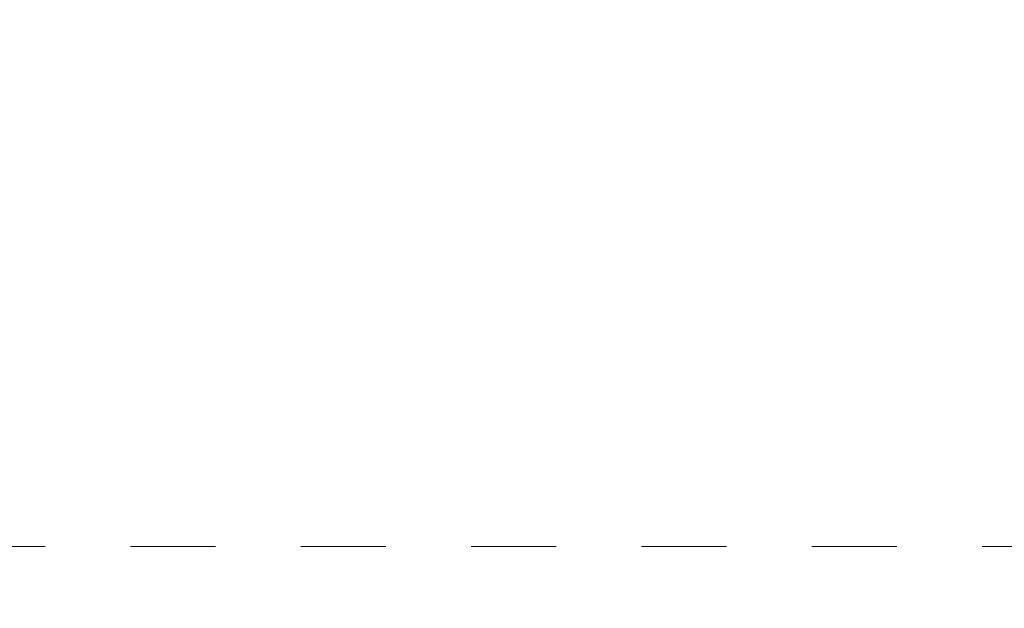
# Model space of a CAD drawing. Header units: metres. Extents: x -3.5 to 65.3, y -10.9 to 16.7.
# Tile 51 of 234: x 31.65 to 32.806, y 0.637 to 1.328. Entities that reach past the tile are written whole.
import ezdxf

# ---------------------------------------------------------------- set-up
doc = ezdxf.new("R2010")
doc.units = ezdxf.units.M
doc.header["$MEASUREMENT"] = 0
doc.linetypes.add('Untersicht', pattern=[0.04, 0.03, -0.01])
doc.layers.add('102 - Bemaßung_ Beschriftung.Detail_ Ausschnitt', color=7, linetype='Continuous')
doc.layers.add('608 - Struktur.Träger', color=7, linetype='Continuous')
doc.styles.add('ERSTELLTER_STIL_1', font='txt')
doc.dimstyles.new('ERSTELLTER_STIL__3', dxfattribs={"dimtxt": 0.04, "dimasz": 0.02128, "dimexe": 0.18, "dimexo": 0.0625, "dimgap": 0, "dimtad": 1, "dimzin": 0, "dimdsep": 46, "dimtxsty": 'ERSTELLTER_STIL_1', "dimblk": 'ARROWHEAD_2', "dimblk1": 'ARROWHEAD_2', "dimblk2": 'ARROWHEAD_2', "dimcen": 0.09, "dimse1": 1, "dimse2": 1, "dimclrd": 7, "dimclre": 7, "dimclrt": 7, "dimazin": 0, "dimtfac": 1, "dimtdec": 4, "dimtmove": 0, "dimatfit": 3, "dimfxl": 1, "dimtolj": 1, "dimtzin": 0, "dimarcsym": 0})

# ---------------------------------------------------------------- blocks, each defined once
blk = doc.blocks.new('*D320')
at = {"layer": '102 - Bemaßung_ Beschriftung.Detail_ Ausschnitt', "color": 7, "linetype": 'Continuous', "lineweight": 5}
for p, q in [((39.891, 0.255), (39.849, 0.255)), ((39.856, 0.2631), (39.884, 0.2469)), ((39.87, 0.245), (39.87, 0.255)), ((39.891, 0.245), (39.849, 0.245)), ((39.856, 0.2531), (39.884, 0.2369)), ((39.87, 0.2313), (39.87, 0.245))]:
    blk.add_line(p, q, dxfattribs=at)
at = {"layer": '102 - Bemaßung_ Beschriftung.Detail_ Ausschnitt', "color": 7, "linetype": 'Continuous', "lineweight": 9, "flags": 128}
blk.add_lwpolyline([(39.8668, 5.8224), (39.8668, 5.9203), (39.8096, 5.9203), (39.8096, 5.8224)], close=True, dxfattribs=at)
at = {"layer": '102 - Bemaßung_ Beschriftung.Detail_ Ausschnitt', "color": 7, "lineweight": 5, "insert": (39.862, 0.2066), "char_height": 0.04, "attachment_point": 7, "rotation": 90, "style": 'ERSTELLTER_STIL_1'}
blk.add_mtext('\\A1;{\\pql;\\fArial|b0|i0|c0|p38;1}', dxfattribs=at)
blk = doc.blocks.new('ARROWHEAD_2')
at = {"color": 0, "linetype": 'Continuous', "lineweight": 0}
for p, q in [((-0.378, -0.655), (0.378, 0.655)), ((0, 0), (-1, 0))]:
    blk.add_line(p, q, dxfattribs=at)

msp = doc.modelspace()

# ---------------------------------------------------------------- linework, layer by layer
at = {"layer": '608 - Struktur.Träger', "color": 7, "linetype": 'Untersicht', "lineweight": 13}
msp.add_line((0.38, 0.71), (61.88, 0.71), dxfattribs=at)

# ---------------------------------------------------------------- dimensions: what is measured, and where the dimension line sits
at = {"layer": '102 - Bemaßung_ Beschriftung.Detail_ Ausschnitt', "color": 7, "linetype": 'Continuous', "lineweight": 5}
dim = msp.add_linear_dim(base=(39.87, 0.255), p1=(31.13, 0.245), p2=(40.29, 0.255), angle=90, dimstyle='ERSTELLTER_STIL__3', dxfattribs=at)
dim.commit()
dim.dimension.update_dxf_attribs({"geometry": '*D320', "text_midpoint": (39.842, 0.2218), "dimtype": 160, "text_rotation": 90})

doc.saveas('drawing.dxf')
